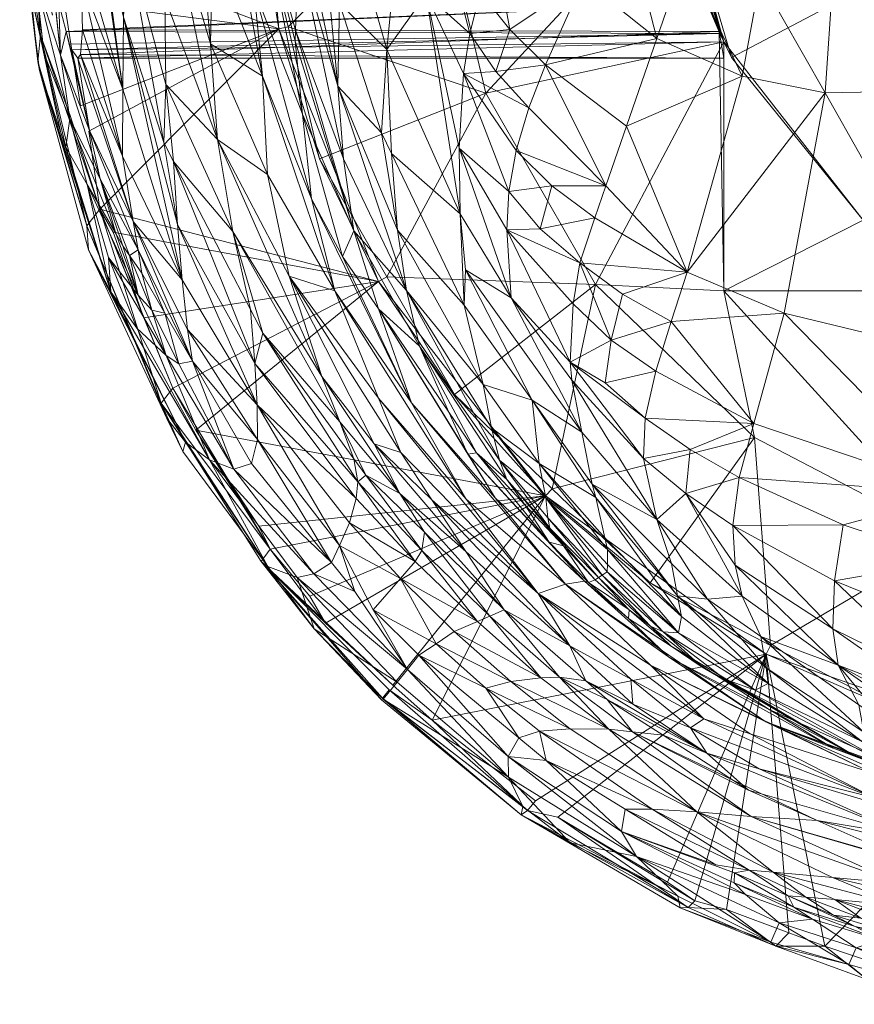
# Model space of a CAD drawing. Header units: millimetres. Extents: x -10 to 98, y -33 to 12.
# Tile 1 of 36: x -10.36 to -3.36, y -11.59 to -3.33. Entities that reach past the tile are written whole.
import ezdxf

# ---------------------------------------------------------------- set-up
doc = ezdxf.new("R2010")
doc.units = ezdxf.units.MM
doc.layers.add('G-IMPT', color=8, linetype='Continuous')

# ---------------------------------------------------------------- blocks, each defined once
blk = doc.blocks.new('AJsmall2 - 3D View - _3D__dwg_AJsmall_AJsmall_193151 - AJsmall_AJsmall_193151-193211-_3D_-3459-View 1')
at = {"layer": 'G-IMPT', "lineweight": 9}
mesh = blk.add_polyface(dxfattribs=at)
corners = [(-1.3865, -4.2969, 32.7485), (-2.0115, -4.05, 32.7485), (-2.0115, -4.05, 67.7485), (-4.1, -1.9615, 67.7485), (-4.0335, -2.0933, 75.7485), (-2.9292, -3.4584, 67.7485), (-2.9292, -3.4584, 75.7485), (-1.3865, -4.2969, 75.7485), (-0.05, 0, 78.4524), (0.3596, -4.4813, 75.7485), (-4.5313, -0.4096, 75.7485), (0.8382, -3.1616, 83.9323), (0.5147, -1.1854, 83.7394), (-0.0337, -1.6465, 83.5993), (0.1836, 0.837, 83.542), (0.0512, 1.4368, 83.468), (-1.0419, 0.5561, 83.1643), (-2.6097, -0.2569, 82.6862), (-3.2589, -0.4172, 82.4679), (-3.1851, -1.4362, 82.5617), (-0.6416, -1.9907, 83.4289), (-0.4514, -4.5914, 83.5704), (-1.2056, -4.6703, 83.3266), (-3.2501, -2.39, 82.5866), (-1.9125, -2.365, 83.0314), (-1.9781, -1.218, 82.9492), (-2.1559, -0.0346, 82.8258), (0.2651, -4.3564, 83.793), (-1.1839, 0.4417, 83.1248), (-3.5937, -4.2378, 82.5253), (-1.9866, -4.6268, 83.0739), (-1.2684, -2.2253, 83.2374), (-3.7894, -0.5482, 82.2896), (-3.7954, -1.4318, 82.3512), (-3.9453, -2.2506, 82.343), (-2.4006, 1.0393, 82.6698), (-1.7014, 2.9579, 82.809), (-3.5, 0.4894, 82.3309), (-3.8677, 1.3585, 82.1527), (-2.767, 2.1064, 82.5069), (-4.2877, 2.1732, 81.9407), (-4.1, -4.05, 67.7485), (-4.1, -4.05, 32.7485), (-4.3469, 1.3365, 75.7485), (-3.5084, 2.8792, 75.7485)]
mesh.append_faces([[corners[k] for k in face] for face in [(0, 1, 2), (3, 4, 5), (5, 4, 6), (5, 6, 2), (2, 6, 7), (8, 9, 7), (8, 4, 10), (6, 4, 8), (7, 6, 8), (11, 12, 13), (14, 15, 16), (17, 18, 19), (13, 20, 21), (22, 21, 20), (23, 24, 19), (19, 24, 25), (19, 25, 17), (17, 25, 26), (27, 11, 13), (21, 27, 13), (13, 12, 14), (13, 14, 16), (20, 13, 16), (20, 28, 26), (23, 29, 30), (23, 30, 24), (31, 24, 30), (24, 31, 25), (18, 32, 19), (19, 32, 33), (19, 33, 23), (23, 33, 34), (26, 25, 20), (20, 25, 31), (20, 31, 22), (22, 31, 30), (17, 26, 35), (16, 15, 36), (37, 18, 17), (37, 17, 35), (37, 35, 38), (38, 35, 39), (38, 39, 40), (26, 28, 35), (39, 35, 16), (39, 16, 36), (37, 32, 18), (41, 3, 5), (41, 5, 2), (2, 1, 41), (41, 1, 42), (8, 43, 44), (10, 43, 8)]])
mesh = blk.add_polyface(dxfattribs=at)
corners = [(-4.4992, -0.674, 44.7596), (-9.8024, -0.6234, 44.7432), (-9.7696, -1.025, 44.9268), (-9.7497, -1.21, 45.0339), (-9.6761, -1.6403, 45.4372), (-4.3553, -1.3093, 45.1066), (-4.2398, -1.6417, 45.439), (-9.6151, -1.8766, 45.8451), (-9.5856, -1.9813, 46.0525), (-4.1329, -1.892, 45.8373), (-7.9853, -0.8073, 67.9399), (-7.6915, -1.8654, 69.7916), (-7.6658, -1.175, 71.6694), (-8.0395, -1.515, 66.0025), (-7.6315, -2.5698, 67.8302), (-7.6949, -1.9577, 69.5406), (-8.3878, -1.193, 62.2185), (-7.9672, -2.2506, 64.057), (-8.3012, -0.4485, 64.1153), (-8.1526, 0.2565, 66.0107), (-7.8894, -0.1144, 69.8087), (-7.8321, -1.8545, 39.1485), (-9.6313, -1.6204, 39.1485), (-9.6627, -1.1628, 39.1485), (-8.0393, 0.4131, 39.1485), (-8.743, -0.8343, 58.4937), (-8.8914, 0.2966, 56.5501), (-8.7868, -1.5915, 56.7509), (-9.0687, -0.4071, 54.8176), (-9.1024, -1.098, 53.1627), (-8.4032, -1.9779, 60.3696), (-9.1346, -1.7559, 51.5867), (-8.7965, -2.8061, 53.2152), (-8.7772, -2.3189, 55.0811), (-8.345, -2.7823, 58.5953), (-8.5709, -0.0896, 60.3), (-9.6977, -0.6528, 39.1485), (-9.9016, -0.9407, 39.5719), (-9.8271, -0.3453, 39.3112), (-9.8369, -1.3419, 39.4614), (-9.7291, -1.7378, 39.378), (-9.8288, -1.9071, 39.7405), (-9.9566, -1.1219, 39.9668), (-10.0041, -0.3513, 40.2518), (-9.8506, -2.1271, 40.2935), (-9.9302, -1.4596, 40.7223), (-9.9555, -0.7514, 41.0408), (-8.0168, -0.7281, 34.2485), (-7.7529, -1.8356, 34.2485), (-9.1607, 0.7426, 52.8332), (-9.3291, -0.9463, 50.2215), (-9.6628, -2.0738, 44.1744), (-9.396, -0.6166, 49.637), (-9.4959, -0.8497, 48.6689), (-9.4926, -1.158, 48.4814), (-9.1384, -2.3584, 50.08), (-9.4919, -0.4637, 48.7788), (-9.8712, -1.4336, 42.5604), (-9.9855, 0.0865, 41.4177), (-9.7976, -2.0639, 42.2525), (-9.8748, -0.2858, 43.4011), (-9.4881, -1.436, 48.2808), (-4.2397, -1.6421, 48.0575), (-9.4773, -1.8618, 47.72), (-4.4565, -0.9127, 48.6398)]
mesh.append_faces([[corners[k] for k in face] for face in [(0, 1, 2), (3, 4, 5), (6, 4, 7), (7, 8, 9), (10, 11, 12), (13, 14, 10), (10, 14, 15), (10, 15, 11), (16, 17, 18), (18, 17, 13), (19, 13, 10), (12, 20, 10), (21, 22, 23), (21, 23, 24), (25, 26, 27), (27, 28, 29), (17, 16, 30), (31, 32, 29), (29, 33, 27), (27, 34, 25), (25, 34, 30), (25, 30, 35), (35, 30, 16), (36, 23, 37), (38, 36, 37), (23, 22, 39), (23, 39, 37), (37, 39, 40), (41, 42, 37), (37, 42, 43), (42, 41, 44), (45, 46, 43), (45, 43, 42), (45, 42, 44), (47, 48, 21), (47, 21, 24), (49, 50, 31), (31, 29, 49), (7, 4, 51), (4, 3, 51), (52, 53, 54), (52, 54, 55), (52, 55, 50), (50, 55, 31), (52, 56, 53), (57, 58, 46), (57, 46, 59), (59, 46, 45), (2, 1, 60), (2, 60, 57), (2, 57, 51), (61, 62, 63), (54, 53, 64)]])
mesh = blk.add_polyface(dxfattribs=at)
corners = [(-4.3553, -1.3093, 45.1066), (-4.4992, -0.674, 44.7596), (-9.7497, -1.21, 45.0339), (-4.2398, -1.6417, 45.439), (-9.6761, -1.6403, 45.4372), (-6.4855, -0.9039, 80.5948), (-6.6864, -0.2715, 79.9274), (-6.8156, -0.9106, 79.4111), (-6.3898, -0.5602, 80.8125), (-6.1415, -1.5466, 81.1972), (-6.0141, -1.1942, 81.3591), (-6.5941, -1.5619, 80.1041), (-6.281, -2.2278, 80.7685), (-6.2303, -1.8928, 80.9992), (-6.9239, -2.0269, 78.2032), (-6.3097, -3.4041, 79.6295), (-6.3196, -2.8531, 80.2372), (-5.9174, -3.5373, 80.9078), (-5.901, -3.217, 81.1699), (-5.8924, -1.8589, 81.4528), (-6.01, -2.2118, 81.2969), (-5.7348, -2.5162, 81.557), (-7.4328, -1.3032, 74.6913), (-7.3222, -1.6416, 75.1349), (-7.2835, -0.7622, 76.6496), (-6.9685, -2.7249, 76.5544), (-6.8848, -2.8996, 76.7417), (-5.852, -0.8417, 81.4833), (-6.2635, -0.2113, 81.011), (-7.6949, -1.9577, 69.5406), (-7.6315, -2.5698, 67.8302), (-7.2027, -3.5459, 69.5723), (-7.3349, -2.333, 73.4433), (-7.2883, -2.9427, 71.5608), (-6.7608, -4.0462, 73.219), (-6.8348, -3.5416, 75.0793), (-7.558, -3.2798, 65.846), (-7.2957, -3.7612, 66.7313), (-7.6915, -1.8654, 69.7916), (-7.6658, -1.175, 71.6694), (-7.6536, -0.8475, 72.56), (-7.6118, -0.4692, 73.413), (-7.3608, -4.0504, 64.0146), (-7.9672, -2.2506, 64.057), (-7.489, -2.9431, 34.2485), (-6.9944, -3.9718, 39.1485), (-7.8321, -1.8545, 39.1485), (-8.0168, -0.7281, 34.2485), (-6.523, -0.5916, 32.7485), (-7.7529, -1.8356, 34.2485), (-6.0942, -2.3913, 32.7485), (-6.9237, -3.9314, 34.2485), (-9.4881, -1.436, 48.2808), (-4.3553, -1.3093, 48.3903), (-4.2397, -1.6421, 48.0575), (-4.4565, -0.9127, 48.6398), (-9.4959, -0.8497, 48.6689), (-4.5285, -0.4094, 48.8019)]
mesh.append_faces([[corners[k] for k in face] for face in [(0, 1, 2), (3, 0, 4), (5, 6, 7), (8, 5, 9), (8, 9, 10), (11, 12, 13), (14, 15, 11), (16, 17, 18), (16, 18, 12), (16, 12, 11), (15, 16, 11), (19, 13, 20), (20, 13, 12), (21, 20, 12), (22, 23, 24), (14, 24, 23), (24, 14, 7), (11, 7, 14), (7, 11, 5), (5, 11, 13), (5, 13, 9), (9, 13, 19), (10, 9, 19), (23, 25, 14), (14, 25, 26), (15, 14, 26), (10, 27, 28), (10, 28, 8), (29, 30, 31), (25, 23, 32), (32, 23, 22), (33, 34, 32), (32, 34, 35), (32, 35, 25), (35, 26, 25), (30, 36, 37), (31, 30, 37), (38, 29, 31), (38, 31, 33), (38, 33, 39), (39, 33, 32), (39, 32, 40), (40, 32, 22), (40, 22, 41), (42, 36, 43), (44, 45, 46), (47, 48, 49), (49, 48, 50), (49, 50, 44), (44, 50, 51), (52, 53, 54), (53, 52, 55), (55, 56, 57)]])
mesh = blk.add_polyface(dxfattribs=at)
corners = [(-4.1378, -1.875, 47.6499), (-4.2397, -1.6421, 48.0575), (-4.1, -1.9615, 67.7485), (-4.3553, -1.3093, 48.3903), (-4.4565, -0.9127, 48.6398), (-4.5285, -0.4094, 48.8019), (-4.5313, -0.4096, 75.7485), (-4.0335, -2.0933, 75.7485), (-4.1329, -1.892, 45.8373), (-4.2398, -1.6417, 45.439), (-9.6151, -1.8766, 45.8451), (-9.5158, -2.1, 46.7485), (-4.1, -2.1, 46.7485), (-4.1, -1.9615, 45.9985), (-9.5669, -2.03, 46.2107), (-3.7954, -1.4318, 82.3512), (-3.7894, -0.5482, 82.2896), (-4.2448, -0.6606, 82.1364), (-4.3492, -1.0286, 82.1271), (-4.4239, -1.2447, 82.1082), (-3.9453, -2.2506, 82.343), (-4.662, -1.9332, 82.0478), (-4.9163, -2.6684, 81.9833), (-3.2501, -2.39, 82.5866), (-4.4051, -3.8927, 82.2213), (-5.0892, -3.1683, 81.9394), (-5.7348, -2.5162, 81.557), (-5.5943, -2.1558, 81.6683), (-6.01, -2.2118, 81.2969), (-5.8924, -1.8589, 81.4528), (-5.2751, -1.4434, 81.791), (-4.9616, -0.7567, 81.881), (-5.8393, -2.8734, 81.3892), (-5.901, -3.217, 81.1699), (-5.5414, -3.17, 81.6556), (-5.6396, -3.5297, 81.4804), (-6.281, -2.2278, 80.7685), (-5.1795, -3.4369, 81.8526), (-6.0141, -1.1942, 81.3591), (-5.6614, -0.4938, 81.5764), (-5.852, -0.8417, 81.4833), (-4.1, -1.9615, 32.7485), (-4.4992, -0.674, 32.7485), (-4.4992, -0.674, 44.7596), (-4.3553, -1.3093, 45.1066), (-9.4932, -2.0679, 47.106), (-9.4773, -1.8618, 47.72), (-4.1, -4.05, 32.7485), (-4.1, -4.05, 67.7485), (-5.1756, -3.9973, 32.7485), (-6.0942, -2.3913, 32.7485), (-6.523, -0.5916, 32.7485)]
mesh.append_faces([[corners[k] for k in face] for face in [(0, 1, 2), (1, 3, 2), (2, 3, 4), (2, 4, 5), (6, 2, 5), (2, 6, 7), (8, 9, 10), (11, 12, 13), (14, 13, 8), (15, 16, 17), (17, 18, 15), (15, 18, 19), (20, 15, 19), (20, 19, 21), (20, 21, 22), (23, 20, 24), (24, 20, 22), (24, 22, 25), (26, 27, 28), (28, 27, 29), (27, 26, 25), (27, 25, 22), (27, 22, 21), (29, 27, 30), (30, 27, 21), (31, 30, 21), (31, 21, 19), (31, 19, 18), (32, 33, 34), (34, 33, 35), (36, 33, 32), (26, 36, 32), (26, 32, 25), (25, 32, 34), (25, 34, 37), (38, 29, 30), (31, 39, 30), (30, 39, 40), (30, 40, 38), (13, 41, 8), (8, 41, 9), (42, 43, 41), (41, 43, 44), (41, 44, 9), (12, 45, 0), (0, 46, 1), (41, 13, 47), (47, 13, 12), (48, 12, 0), (48, 0, 2), (41, 49, 50), (41, 50, 42), (42, 50, 51)]])
mesh = blk.add_polyface(dxfattribs=at)
corners = [(-9.5158, -2.1, 46.7485), (-4.1, -1.9615, 45.9985), (-9.5669, -2.03, 46.2107), (-7.9672, -2.2506, 64.057), (-7.558, -3.2798, 65.846), (-8.0395, -1.515, 66.0025), (-7.6315, -2.5698, 67.8302), (-9.4283, -3.7075, 40.2926), (-9.8387, -2.2026, 40.4986), (-9.4418, -3.5046, 39.5448), (-9.8506, -2.1271, 40.2935), (-9.3326, -3.3641, 39.2161), (-9.8288, -1.9071, 39.7405), (-9.5796, -2.5802, 39.3043), (-7.8321, -1.8545, 39.1485), (-9.494, -2.4993, 39.1688), (-9.6313, -1.6204, 39.1485), (-6.9944, -3.9718, 39.1485), (-9.4255, -2.711, 39.1449), (-7.9267, -3.0756, 62.1692), (-8.4032, -1.9779, 60.3696), (-8.345, -2.7823, 58.5953), (-7.7443, -3.9268, 60.3489), (-7.3608, -4.0504, 64.0146), (-8.7965, -2.8061, 53.2152), (-8.7135, -2.9658, 53.4357), (-8.7772, -2.3189, 55.0811), (-8.2162, -3.5532, 56.8842), (-9.1024, -1.098, 53.1627), (-8.7868, -1.5915, 56.7509), (-9.9302, -1.4596, 40.7223), (-9.2407, -4.0583, 41.8489), (-9.6176, -2.8466, 42.4313), (-9.6631, -2.7141, 42.0339), (-8.6797, -3.4949, 51.8016), (-9.1346, -1.7559, 51.5867), (-8.6409, -3.9579, 50.1777), (-9.1384, -2.3584, 50.08), (-9.142, -2.9211, 48.673), (-7.489, -2.9431, 34.2485), (-7.7529, -1.8356, 34.2485), (-9.5845, -2.6085, 43.8175), (-9.4376, -3.1578, 43.5784), (-9.199, -3.5703, 45.0986), (-9.4178, -2.7054, 45.8242), (-9.0115, -3.7073, 46.8829), (-9.0513, -3.4677, 47.4284), (-9.5856, -1.9813, 46.0525), (-9.6151, -1.8766, 45.8451), (-9.4932, -2.0679, 47.106), (-9.4881, -1.436, 48.2808), (-9.4773, -1.8618, 47.72), (-9.6628, -2.0738, 44.1744), (-9.3296, -3.1122, 45.3833), (-9.8712, -1.4336, 42.5604), (-9.7976, -2.0639, 42.2525), (-4.1, -2.1, 46.7485), (-4.1378, -1.875, 47.6499)]
mesh.append_faces([[corners[k] for k in face] for face in [(0, 1, 2), (3, 4, 5), (5, 4, 6), (7, 8, 9), (9, 8, 10), (11, 12, 13), (10, 12, 9), (9, 12, 11), (14, 15, 16), (17, 11, 14), (14, 11, 18), (19, 20, 21), (19, 21, 22), (3, 20, 19), (3, 19, 23), (24, 25, 26), (27, 26, 25), (26, 27, 21), (28, 24, 26), (21, 29, 26), (30, 10, 8), (31, 32, 33), (31, 33, 8), (25, 24, 34), (34, 24, 35), (36, 34, 35), (36, 35, 37), (36, 37, 38), (39, 14, 40), (41, 42, 43), (44, 45, 46), (44, 47, 48), (46, 38, 49), (46, 49, 0), (46, 0, 44), (44, 0, 2), (50, 51, 38), (50, 38, 37), (38, 51, 49), (48, 52, 44), (44, 52, 53), (45, 44, 53), (54, 55, 41), (32, 42, 41), (55, 32, 41), (32, 55, 33), (33, 55, 30), (33, 30, 8), (52, 54, 41), (52, 41, 53), (53, 41, 43), (56, 0, 49), (57, 49, 51)]])
mesh = blk.add_polyface(dxfattribs=at)
corners = [(-4.6596, -5.968, 80.7849), (-5.2899, -5.2361, 80.1947), (-5.2034, -5.6704, 79.4328), (-5.3886, -4.648, 81.1077), (-5.3723, -4.7987, 80.9323), (-4.7734, -5.455, 81.5486), (-5.0926, -4.8209, 81.5558), (-4.7587, -5.1167, 81.8388), (-4.669, -4.7236, 82.0338), (-3.8481, -5.1624, 82.4284), (-4.3819, -5.3815, 82.0895), (-3.9689, -5.615, 82.3087), (-3.5937, -4.2378, 82.5253), (-4.5407, -4.3074, 82.1537), (-5.0449, -4.4629, 81.8022), (-4.4051, -3.8927, 82.2213), (-5.3071, -3.8163, 81.73), (-4.9474, -4.0777, 81.973), (-4.4178, -5.7496, 81.8235), (-5.3634, -4.1586, 81.5145), (-4.0226, -6.0164, 82.0697), (-3.2501, -2.39, 82.5866), (-4.5366, -6.3354, 79.9374), (-5.0892, -3.1683, 81.9394), (-5.1795, -3.4369, 81.8526), (-5.5414, -3.17, 81.6556), (-5.6396, -3.5297, 81.4804), (-5.9174, -3.5373, 80.9078), (-5.8835, -4.1089, 80.2977), (-5.7067, -4.9667, 78.8093), (-5.1732, -5.7838, 79.1231), (-5.9185, -5.6308, 71.7866), (-5.4447, -6.1875, 71.5865), (-5.5574, -6.0405, 72.4648), (-5.5921, -5.7852, 75.3074), (-5.0753, -6.2187, 77.248), (-5.6466, -5.4968, 77.1517), (-5.0975, -6.1204, 77.6719), (-5.5744, -5.9541, 73.4052), (-5.9791, -5.4701, 72.7584), (-5.5639, -6.1563, 70.138), (-6.2448, -5.4195, 68.4143), (-5.2675, -6.4841, 69.5277), (-4.7169, -6.4977, 34.2485), (-5.5941, -5.7674, 39.1485), (-5.5377, -5.7087, 34.2485), (-3.8418, -5.2794, 32.7485), (-5.1756, -3.9973, 32.7485), (-6.3585, -4.9197, 34.2485), (-4.1, -4.05, 32.7485), (-4.1, -2.1, 46.7485), (-4.1, -4.05, 67.7485), (-4.1, -1.9615, 32.7485)]
mesh.append_faces([[corners[k] for k in face] for face in [(0, 1, 2), (3, 4, 5), (1, 0, 4), (6, 7, 8), (8, 7, 9), (7, 10, 9), (9, 10, 11), (9, 12, 13), (9, 13, 8), (8, 13, 14), (8, 14, 6), (15, 16, 17), (5, 4, 0), (18, 5, 0), (16, 19, 14), (14, 19, 3), (14, 3, 6), (7, 6, 3), (7, 3, 5), (7, 5, 10), (10, 5, 18), (10, 18, 11), (11, 18, 20), (16, 14, 17), (17, 14, 13), (17, 13, 15), (15, 13, 12), (15, 12, 21), (2, 22, 0), (15, 23, 24), (15, 24, 16), (25, 26, 24), (3, 19, 27), (27, 19, 16), (27, 16, 26), (26, 16, 24), (1, 4, 28), (28, 4, 3), (1, 29, 2), (30, 2, 29), (31, 32, 33), (34, 35, 36), (36, 35, 37), (36, 37, 30), (33, 38, 39), (30, 29, 36), (40, 41, 42), (43, 44, 45), (46, 43, 45), (46, 45, 47), (45, 48, 47), (49, 50, 51), (47, 49, 46), (49, 47, 52)]])
mesh = blk.add_polyface(dxfattribs=at)
corners = [(-7.2027, -3.5459, 69.5723), (-6.651, -4.5148, 71.2377), (-6.7608, -4.0462, 73.219), (-7.2883, -2.9427, 71.5608), (-7.2957, -3.7612, 66.7313), (-6.9955, -4.2016, 67.5944), (-6.7184, -4.9889, 65.7483), (-7.558, -3.2798, 65.846), (-7.3608, -4.0504, 64.0146), (-9.3326, -3.3641, 39.2161), (-9.2191, -3.558, 39.1485), (-8.964, -4.2753, 39.1485), (-8.7201, -4.866, 39.1621), (-9.4418, -3.5046, 39.5448), (-8.773, -5.1141, 40.2766), (-9.4283, -3.7075, 40.2926), (-8.8189, -4.9923, 39.5016), (-6.9944, -3.9718, 39.1485), (-8.7135, -2.9658, 53.4357), (-8.0694, -4.205, 55.1476), (-8.2162, -3.5532, 56.8842), (-7.966, -4.4039, 55.4223), (-7.3196, -5.1486, 57.6673), (-7.9267, -3.0756, 62.1692), (-7.7443, -3.9268, 60.3489), (-6.9938, -4.9505, 62.1118), (-8.345, -2.7823, 58.5953), (-7.4694, -4.769, 58.5688), (-8.8964, -4.2112, 45.8366), (-9.0094, -4.087, 45.0359), (-8.775, -4.593, 45.1316), (-9.2407, -4.0583, 41.8489), (-9.0207, -4.3616, 43.4534), (-9.2582, -3.7711, 43.4592), (-9.4376, -3.1578, 43.5784), (-9.6176, -2.8466, 42.4313), (-8.9791, -3.9024, 46.4386), (-9.0827, -3.7543, 45.8183), (-9.14, -3.6724, 45.4751), (-9.199, -3.5703, 45.0986), (-9.8387, -2.2026, 40.4986), (-8.6139, -5.3188, 41.9044), (-8.6693, -4.6618, 46.0155), (-8.7857, -4.2381, 46.6517), (-8.6409, -3.9579, 50.1777), (-8.0122, -5.0044, 51.3882), (-8.6797, -3.4949, 51.8016), (-8.0321, -4.6591, 53.3112), (-8.5977, -4.3742, 48.5935), (-9.0513, -3.4677, 47.4284), (-8.5547, -4.6389, 46.9062), (-9.0115, -3.7073, 46.8829), (-9.142, -2.9211, 48.673), (-6.9237, -3.9314, 34.2485), (-7.489, -2.9431, 34.2485), (-9.3296, -3.1122, 45.3833)]
mesh.append_faces([[corners[k] for k in face] for face in [(0, 1, 2), (0, 2, 3), (0, 4, 5), (1, 0, 5), (5, 4, 6), (4, 7, 6), (6, 7, 8), (9, 10, 11), (9, 11, 12), (13, 14, 15), (16, 13, 9), (16, 9, 12), (17, 11, 10), (17, 10, 9), (17, 12, 11), (18, 19, 20), (20, 19, 21), (20, 21, 22), (8, 23, 24), (8, 24, 25), (26, 20, 27), (26, 27, 24), (28, 29, 30), (31, 32, 33), (31, 33, 34), (31, 34, 35), (36, 37, 28), (28, 37, 29), (29, 37, 38), (29, 38, 39), (31, 40, 15), (29, 39, 34), (29, 34, 33), (30, 29, 33), (30, 33, 32), (41, 31, 15), (28, 42, 43), (28, 43, 36), (44, 45, 46), (46, 45, 47), (47, 19, 18), (47, 18, 46), (48, 49, 50), (50, 49, 51), (50, 51, 43), (43, 51, 36), (44, 52, 49), (44, 49, 48), (53, 17, 54), (55, 38, 37), (51, 55, 37), (51, 37, 36), (55, 39, 38)]])
mesh = blk.add_polyface(dxfattribs=at)
corners = [(-5.6396, -3.5297, 81.4804), (-5.901, -3.217, 81.1699), (-5.9174, -3.5373, 80.9078), (-5.8835, -4.1089, 80.2977), (-5.3886, -4.648, 81.1077), (-6.3196, -2.8531, 80.2372), (-6.3097, -3.4041, 79.6295), (-6.2643, -3.8741, 78.9453), (-5.2899, -5.2361, 80.1947), (-5.7067, -4.9667, 78.8093), (-6.8848, -2.8996, 76.7417), (-6.2764, -4.1702, 78.1036), (-6.1185, -4.8348, 76.5307), (-6.8348, -3.5416, 75.0793), (-6.7608, -4.0462, 73.219), (-5.7636, -5.8462, 70.8738), (-5.4447, -6.1875, 71.5865), (-5.9185, -5.6308, 71.7866), (-5.5574, -6.0405, 72.4648), (-5.9791, -5.4701, 72.7584), (-5.5744, -5.9541, 73.4052), (-5.5921, -5.7852, 75.3074), (-6.0474, -5.1972, 74.6949), (-5.6466, -5.4968, 77.1517), (-6.651, -4.5148, 71.2377), (-6.9955, -4.2016, 67.5944), (-6.405, -5.068, 69.2923), (-6.1735, -5.4077, 69.9579), (-6.2448, -5.4195, 68.4143), (-6.7184, -4.9889, 65.7483), (-6.0164, -5.7848, 67.6086), (-5.6564, -6.5877, 62.3556), (-6.259, -5.7976, 64.0265), (-6.9938, -4.9505, 62.1118), (-6.8081, -5.4059, 61.1491), (-6.5483, -5.8017, 60.2519), (-5.5639, -6.1563, 70.138), (-5.2675, -6.4841, 69.5277), (-5.4269, -6.5094, 66.135), (-7.3608, -4.0504, 64.0146), (-6.8162, -5.7485, 58.4487), (-7.1003, -5.5965, 56.8788), (-6.6105, -6.0739, 57.4198), (-6.263, -6.2364, 59.2665), (-7.0302, -5.3333, 59.3897), (-6.6303, -6.2283, 56.2559), (-6.3585, -4.9197, 34.2485), (-5.5377, -5.7087, 34.2485), (-5.5941, -5.7674, 39.1485), (-6.9944, -3.9718, 39.1485), (-6.9237, -3.9314, 34.2485), (-5.1756, -3.9973, 32.7485), (-6.0942, -2.3913, 32.7485)]
mesh.append_faces([[corners[k] for k in face] for face in [(0, 1, 2), (3, 4, 2), (3, 2, 5), (5, 6, 3), (3, 6, 7), (8, 3, 7), (8, 7, 9), (6, 10, 11), (6, 11, 7), (7, 11, 9), (12, 13, 14), (15, 16, 17), (17, 18, 19), (19, 20, 21), (19, 21, 22), (22, 21, 23), (9, 11, 12), (13, 12, 11), (13, 11, 10), (24, 25, 26), (24, 26, 27), (12, 23, 9), (23, 12, 22), (14, 22, 12), (22, 14, 19), (19, 14, 24), (19, 24, 17), (17, 24, 27), (17, 27, 15), (27, 26, 28), (25, 28, 26), (25, 29, 30), (25, 30, 28), (31, 32, 33), (33, 34, 31), (31, 34, 35), (15, 27, 36), (36, 27, 28), (37, 28, 30), (38, 30, 29), (38, 29, 32), (32, 29, 39), (32, 39, 33), (40, 41, 42), (40, 43, 44), (44, 43, 35), (34, 44, 35), (42, 41, 45), (46, 47, 48), (46, 48, 49), (46, 49, 50), (51, 46, 50), (51, 50, 52)]])
mesh = blk.add_polyface(dxfattribs=at)
corners = [(-8.635, -5.3978, 40.2771), (-8.773, -5.1141, 40.2766), (-8.8189, -4.9923, 39.5016), (-9.4418, -3.5046, 39.5448), (-7.904, -6.2163, 39.2041), (-7.9792, -6.3186, 39.567), (-7.9228, -6.3608, 40.3451), (-8.7201, -4.866, 39.1621), (-8.527, -5.2187, 39.1485), (-7.9992, -6.0239, 39.1485), (-5.5941, -5.7674, 39.1485), (-6.9944, -3.9718, 39.1485), (-7.3196, -5.1486, 57.6673), (-7.4694, -4.769, 58.5688), (-8.2162, -3.5532, 56.8842), (-6.8162, -5.7485, 58.4487), (-7.0302, -5.3333, 59.3897), (-7.1003, -5.5965, 56.8788), (-7.966, -4.4039, 55.4223), (-7.2006, -5.4583, 56.71), (-6.9938, -4.9505, 62.1118), (-7.7443, -3.9268, 60.3489), (-6.8081, -5.4059, 61.1491), (-8.7857, -4.2381, 46.6517), (-8.6693, -4.6618, 46.0155), (-8.5547, -4.6389, 46.9062), (-8.2082, -5.5439, 45.4703), (-7.3894, -6.3273, 47.8571), (-8.0591, -5.4989, 47.4522), (-8.4131, -5.4667, 43.6216), (-8.6139, -5.3188, 41.9044), (-8.775, -4.593, 45.1316), (-9.0207, -4.3616, 43.4534), (-9.2407, -4.0583, 41.8489), (-9.4283, -3.7075, 40.2926), (-7.5362, -6.4229, 45.7852), (-8.8964, -4.2112, 45.8366), (-7.1696, -5.6523, 55.6677), (-8.0101, -5.2966, 49.4445), (-8.5977, -4.3742, 48.5935), (-6.6303, -6.2283, 56.2559), (-6.6862, -6.319, 55.0113), (-7.1824, -5.7898, 54.5533), (-8.0694, -4.205, 55.1476), (-8.0321, -4.6591, 53.3112), (-8.0122, -5.0044, 51.3882), (-8.6409, -3.9579, 50.1777), (-7.3218, -6.1843, 50.0694), (-7.2381, -5.9938, 52.2932)]
mesh.append_faces([[corners[k] for k in face] for face in [(0, 1, 2), (3, 2, 1), (4, 5, 2), (2, 5, 6), (2, 6, 0), (2, 7, 4), (4, 7, 8), (4, 8, 9), (10, 4, 9), (10, 9, 8), (10, 8, 11), (11, 8, 7), (12, 13, 14), (15, 16, 13), (13, 12, 15), (15, 12, 17), (12, 18, 19), (12, 19, 17), (20, 21, 22), (21, 13, 16), (21, 16, 22), (23, 24, 25), (25, 24, 26), (26, 27, 28), (26, 28, 25), (6, 29, 30), (6, 30, 0), (0, 30, 1), (31, 32, 29), (29, 32, 33), (29, 33, 30), (30, 34, 1), (29, 35, 26), (29, 26, 31), (31, 26, 24), (31, 24, 36), (17, 19, 37), (38, 39, 25), (38, 25, 28), (38, 28, 27), (40, 17, 37), (41, 37, 42), (18, 43, 44), (45, 46, 39), (45, 39, 38), (45, 38, 47), (47, 38, 27), (47, 48, 45), (45, 48, 42), (45, 42, 44), (44, 42, 37), (44, 37, 18), (18, 37, 19)]])
mesh = blk.add_polyface(dxfattribs=at)
corners = [(-1.3865, -4.2969, 75.7485), (0.3596, -4.4813, 75.7485), (0.3596, -4.4813, 32.7485), (-1.3865, -4.2969, 32.7485), (-2.0115, -4.05, 67.7485), (-2.1108, -5.7493, 83.0497), (-1.9866, -4.6268, 83.0739), (-3.5937, -4.2378, 82.5253), (-1.3138, -7.1156, 83.2069), (-2.2583, -6.85, 82.8761), (-2.2801, -7.3269, 82.6056), (0.4055, -5.7472, 83.8319), (0.5477, -7.224, 83.8279), (1.3179, -6.4814, 84.0842), (1.3814, -6.8432, 84.0857), (0.976, -7.09, 83.9686), (1.528, -7.6791, 84.089), (-0.4514, -4.5914, 83.5704), (-1.2056, -4.6703, 83.3266), (-0.3978, -5.9096, 83.5901), (-1.2434, -5.8916, 83.3268), (-0.3681, -7.2633, 83.5228), (-3.8481, -5.1624, 82.4284), (-3.9689, -5.615, 82.3087), (-3.0968, -6.0111, 82.6861), (-2.1936, -6.3104, 83.0115), (-4.0226, -6.0164, 82.0697), (-3.1842, -6.8835, 82.1914), (-3.1694, -6.4813, 82.5033), (-4.0039, -6.3486, 81.7157), (-3.9448, -6.6091, 81.3013), (-3.1389, -7.1877, 81.7717), (0.2651, -4.3564, 83.793), (0.9465, -3.9114, 83.9666), (-3.7872, -6.9485, 80.3798), (-2.9654, -7.5215, 80.7726), (-2.2676, -7.5229, 82.4148), (1.4568, -6.3229, 32.7485), (0.6781, -7.9668, 34.2485), (-0.3856, -6.4913, 32.7485), (-1.5802, -7.7693, 34.2485), (-2.2009, -6.1338, 32.7485), (-2.6972, -7.5493, 34.2485), (-3.707, -7.0235, 34.2485), (-3.8418, -5.2794, 32.7485), (-4.1, -4.05, 32.7485), (1.9115, -4.05, 32.7485), (-2.0115, -4.05, 32.7485), (1.9115, -4.05, 67.7485)]
mesh.append_faces([[corners[k] for k in face] for face in [(0, 1, 2), (3, 4, 0), (3, 0, 2), (5, 6, 7), (8, 9, 10), (11, 12, 13), (14, 15, 16), (15, 14, 13), (12, 15, 13), (17, 18, 19), (19, 18, 20), (21, 19, 20), (20, 8, 21), (5, 22, 23), (5, 23, 24), (5, 24, 25), (5, 7, 22), (26, 27, 28), (29, 30, 31), (29, 31, 27), (23, 26, 24), (24, 26, 28), (24, 28, 25), (32, 11, 13), (33, 32, 13), (32, 17, 11), (11, 17, 19), (11, 19, 12), (12, 19, 21), (31, 30, 34), (34, 35, 31), (20, 18, 6), (20, 6, 5), (8, 20, 5), (8, 5, 25), (8, 25, 9), (9, 25, 28), (10, 9, 28), (10, 28, 27), (36, 27, 31), (37, 38, 39), (39, 40, 41), (40, 42, 41), (41, 42, 43), (41, 43, 44), (41, 44, 45), (46, 37, 2), (2, 37, 39), (2, 39, 3), (3, 39, 41), (3, 41, 47), (47, 41, 45), (1, 48, 2)]])
mesh = blk.add_polyface(dxfattribs=at)
corners = [(-4.4178, -5.7496, 81.8235), (-4.0039, -6.3486, 81.7157), (-4.0226, -6.0164, 82.0697), (-3.1842, -6.8835, 82.1914), (-4.6596, -5.968, 80.7849), (-3.9448, -6.6091, 81.3013), (-4.5366, -6.3354, 79.9374), (-4.2349, -6.6362, 80.1657), (-3.7872, -6.9485, 80.3798), (-5.1512, -6.4538, 72.9591), (-5.1791, -6.4716, 72.1799), (-4.8918, -6.7231, 71.9438), (-4.4868, -6.6075, 79.052), (-3.7277, -7.3412, 78.4161), (-4.478, -6.9166, 76.1017), (-3.8354, -7.3971, 76.2645), (-4.6074, -6.9077, 74.0464), (-4.7126, -6.8614, 73.0105), (-4.2798, -7.2055, 72.8404), (-4.0903, -7.3068, 74.0079), (-5.1187, -6.4331, 73.8688), (-5.0759, -6.4059, 75.0622), (-5.0757, -6.3441, 75.784), (-3.0193, -7.9362, 73.6134), (-4.5418, -7.0293, 71.6562), (-3.7195, -7.5607, 70.9119), (-5.2034, -5.6704, 79.4328), (-5.1732, -5.7838, 79.1231), (-4.4537, -6.7794, 78.1013), (-5.0975, -6.1204, 77.6719), (-5.0753, -6.2187, 77.248), (-3.7439, -7.2114, 79.4363), (-4.8792, -7.3049, 60.8207), (-5.39, -7.0264, 59.5411), (-4.8611, -7.5145, 58.9754), (-4.8984, -6.7984, 70.5508), (-4.2652, -7.6396, 62.3589), (-4.7141, -7.1874, 64.7252), (-5.6564, -6.5877, 62.3556), (-4.5621, -7.1191, 68.4204), (-3.7458, -7.6644, 67.2697), (-5.4269, -6.5094, 66.135), (-5.2675, -6.4841, 69.5277), (-5.2326, -6.4961, 71.0011), (-4.7169, -6.4977, 34.2485), (-3.707, -7.0235, 34.2485), (-3.7447, -7.0957, 39.1485), (-5.5941, -5.7674, 39.1485), (-3.8418, -5.2794, 32.7485)]
mesh.append_faces([[corners[k] for k in face] for face in [(0, 1, 2), (2, 1, 3), (0, 4, 5), (0, 5, 1), (4, 6, 7), (4, 7, 5), (5, 7, 8), (9, 10, 11), (7, 6, 12), (13, 14, 15), (15, 14, 16), (16, 17, 18), (16, 18, 19), (16, 19, 15), (9, 17, 20), (20, 17, 16), (20, 16, 21), (14, 21, 16), (21, 14, 22), (18, 23, 19), (9, 11, 17), (17, 11, 24), (17, 24, 18), (23, 18, 24), (23, 24, 25), (6, 26, 12), (12, 26, 27), (28, 12, 27), (28, 27, 29), (28, 29, 30), (8, 7, 31), (31, 7, 12), (31, 12, 13), (13, 12, 28), (13, 28, 14), (14, 28, 30), (14, 30, 22), (32, 33, 34), (35, 24, 11), (36, 37, 38), (36, 38, 32), (39, 25, 35), (35, 25, 24), (37, 40, 41), (41, 40, 39), (41, 39, 42), (35, 42, 39), (42, 35, 43), (11, 43, 35), (43, 11, 10), (44, 45, 46), (44, 46, 47), (45, 44, 48)]])
mesh = blk.add_polyface(dxfattribs=at)
corners = [(-6.9619, -7.4639, 39.6569), (-6.9068, -7.395, 39.3362), (-5.7466, -8.4079, 39.4066), (-6.5445, -7.6498, 39.1485), (-5.7836, -8.3746, 40.504), (-6.9555, -7.4741, 40.3811), (-5.798, -8.4424, 39.9519), (-6.9703, -7.4785, 39.8743), (-7.5355, -6.8846, 40.3821), (-7.9228, -6.3608, 40.3451), (-7.9792, -6.3186, 39.567), (-7.904, -6.2163, 39.2041), (-7.571, -6.6105, 39.1485), (-7.439, -6.836, 39.2298), (-6.8746, -7.3547, 39.1485), (-5.9039, -8.1264, 44.0116), (-6.8398, -7.3323, 43.9803), (-5.9085, -7.9553, 45.9619), (-6.6566, -7.1059, 48.1069), (-6.7519, -7.2236, 45.9608), (-6.5112, -7.0086, 50.3761), (-6.0944, -7.381, 50.3835), (-5.8846, -7.3265, 52.7322), (-6.3597, -6.9071, 52.7427), (-5.8173, -7.7985, 48.0436), (-5.5941, -5.7674, 39.1485), (-6.6105, -6.0739, 57.4198), (-5.9421, -6.7254, 58.158), (-6.8162, -5.7485, 58.4487), (-6.263, -6.2364, 59.2665), (-7.6781, -6.4523, 43.8384), (-7.039, -6.7241, 48.0137), (-7.1924, -6.571, 47.9763), (-7.5362, -6.4229, 45.7852), (-7.3894, -6.3273, 47.8571), (-8.2082, -5.5439, 45.4703), (-8.4131, -5.4667, 43.6216), (-6.8117, -6.4623, 52.59), (-6.1658, -6.8227, 55.257), (-6.6303, -6.2283, 56.2559), (-7.1696, -5.6523, 55.6677), (-6.6862, -6.319, 55.0113), (-7.1824, -5.7898, 54.5533), (-7.2381, -5.9938, 52.2932), (-6.0606, -6.777, 56.6208), (-7.3218, -6.1843, 50.0694)]
mesh.append_faces([[corners[k] for k in face] for face in [(0, 1, 2), (1, 3, 2), (4, 5, 6), (6, 5, 7), (2, 6, 0), (8, 9, 10), (10, 7, 8), (8, 7, 5), (11, 12, 13), (11, 13, 10), (10, 13, 14), (10, 1, 0), (15, 16, 5), (17, 18, 19), (5, 4, 15), (15, 17, 19), (15, 19, 16), (20, 21, 22), (20, 22, 23), (21, 20, 18), (21, 18, 24), (3, 14, 25), (14, 13, 25), (25, 13, 12), (25, 12, 11), (26, 27, 28), (28, 27, 29), (8, 5, 16), (8, 16, 30), (8, 30, 9), (18, 31, 19), (19, 32, 33), (33, 32, 34), (35, 33, 34), (30, 36, 9), (30, 16, 19), (30, 19, 33), (36, 30, 33), (37, 23, 38), (23, 37, 20), (39, 40, 41), (41, 42, 43), (27, 26, 44), (44, 26, 39), (44, 39, 38), (38, 39, 41), (38, 41, 37), (43, 37, 41), (45, 34, 32), (31, 18, 20), (31, 20, 37), (31, 37, 45), (45, 37, 43)]])
mesh = blk.add_polyface(dxfattribs=at)
corners = [(-5.5574, -6.0405, 72.4648), (-5.4447, -6.1875, 71.5865), (-5.1791, -6.4716, 72.1799), (-5.1187, -6.4331, 73.8688), (-5.0759, -6.4059, 75.0622), (-5.5921, -5.7852, 75.3074), (-5.5744, -5.9541, 73.4052), (-5.1512, -6.4538, 72.9591), (-5.0757, -6.3441, 75.784), (-5.0753, -6.2187, 77.248), (-5.39, -7.0264, 59.5411), (-5.9421, -6.7254, 58.158), (-5.2565, -7.3194, 57.7487), (-4.8611, -7.5145, 58.9754), (-5.7466, -8.4079, 39.4066), (-5.4921, -8.4621, 39.1485), (-4.3986, -9.2192, 39.5236), (-5.6781, -8.3256, 39.1485), (-6.5445, -7.6498, 39.1485), (-5.798, -8.4424, 39.9519), (-4.4855, -9.1253, 40.6202), (-5.3887, -8.6785, 40.5289), (-5.7836, -8.3746, 40.504), (-5.2326, -6.4961, 71.0011), (-5.5639, -6.1563, 70.138), (-5.2675, -6.4841, 69.5277), (-4.8792, -7.3049, 60.8207), (-5.6564, -6.5877, 62.3556), (-5.7636, -5.8462, 70.8738), (-4.7141, -7.1874, 64.7252), (-5.4269, -6.5094, 66.135), (-6.259, -5.7976, 64.0265), (-6.5483, -5.8017, 60.2519), (-6.263, -6.2364, 59.2665), (-6.0164, -5.7848, 67.6086), (-4.9563, -8.5837, 45.822), (-4.9251, -8.3952, 47.7939), (-5.5882, -7.9876, 48.0263), (-5.9085, -7.9553, 45.9619), (-5.8173, -7.7985, 48.0436), (-6.6566, -7.1059, 48.1069), (-5.9039, -8.1264, 44.0116), (-4.83, -8.7929, 43.9728), (-5.4781, -7.2885, 56.4901), (-5.6324, -7.2958, 55.2019), (-5.0645, -7.7258, 54.9248), (-5.6453, -7.7404, 50.2954), (-5.3862, -7.7211, 52.5744), (-6.0944, -7.381, 50.3835), (-5.8846, -7.3265, 52.7322), (-6.0606, -6.777, 56.6208), (-6.1658, -6.8227, 55.257), (-6.3597, -6.9071, 52.7427), (-4.6995, -8.3945, 49.8842), (-4.8649, -7.7467, 56.117), (-5.0765, -7.4753, 57.6413), (-5.5941, -5.7674, 39.1485), (-3.7447, -7.0957, 39.1485)]
mesh.append_faces([[corners[k] for k in face] for face in [(0, 1, 2), (3, 4, 5), (6, 3, 5), (3, 6, 7), (4, 8, 5), (5, 8, 9), (2, 7, 0), (0, 7, 6), (10, 11, 12), (10, 12, 13), (14, 15, 16), (17, 14, 18), (19, 20, 21), (19, 21, 22), (16, 19, 14), (23, 24, 25), (10, 26, 27), (1, 28, 24), (1, 24, 23), (2, 1, 23), (27, 29, 30), (27, 30, 31), (27, 32, 10), (10, 32, 33), (10, 33, 11), (25, 34, 30), (35, 36, 37), (35, 37, 38), (37, 39, 38), (38, 39, 40), (41, 22, 21), (41, 21, 42), (42, 35, 38), (42, 38, 41), (43, 44, 45), (46, 47, 48), (48, 47, 49), (50, 51, 44), (50, 44, 43), (11, 50, 43), (11, 43, 12), (51, 52, 44), (44, 52, 49), (44, 49, 45), (45, 49, 47), (48, 39, 46), (46, 39, 37), (46, 37, 53), (45, 54, 43), (55, 43, 54), (43, 55, 12), (18, 56, 57), (57, 17, 18)]])
mesh = blk.add_polyface(dxfattribs=at)
corners = [(-1.3138, -7.1156, 83.2069), (-2.2801, -7.3269, 82.6056), (-1.3193, -7.6723, 82.9798), (-2.2676, -7.5229, 82.4148), (-3.1389, -7.1877, 81.7717), (-2.9654, -7.5215, 80.7726), (-2.7327, -7.6837, 80.8839), (-2.1375, -7.8937, 81.6485), (-2.0368, -7.9831, 81.0967), (-1.1343, -8.2971, 81.9805), (-3.1842, -6.8835, 82.1914), (-2.2359, -7.6809, 82.1851), (-1.2564, -8.0775, 82.5634), (-2.9239, -7.7491, 79.7411), (-3.7872, -6.9485, 80.3798), (-1.9175, -8.3602, 72.927), (-2.8175, -8.0097, 69.9909), (-2.3446, -8.1728, 69.4386), (-2.474, -8.1543, 76.2556), (-3.0193, -7.9362, 73.6134), (-1.0872, -8.6142, 75.8994), (-2.0173, -8.1879, 79.9778), (-2.0958, -8.2422, 78.781), (-4.0903, -7.3068, 74.0079), (-3.8354, -7.3971, 76.2645), (-2.9371, -7.8298, 78.6369), (-3.7277, -7.3412, 78.4161), (-3.7439, -7.2114, 79.4363), (-1.0324, -8.415, 81.4038), (-3.7195, -7.5607, 70.9119), (-3.1831, -7.8836, 70.4177), (-2.8429, -8.2976, 62.0259), (-4.3777, -7.7143, 60.1931), (-3.8014, -8.0582, 59.5978), (-2.5501, -8.1893, 66.825), (-1.3638, -8.4455, 68.1671), (-1.8434, -8.3456, 68.8533), (-1.8595, -8.4504, 64.6281), (-0.8978, -8.4826, 67.4021), (-4.2652, -7.6396, 62.3589), (-3.8787, -7.7635, 63.3654), (-2.8584, -8.0905, 66.0221), (-1.7025, -8.6807, 60.5785), (-2.5623, -8.6171, 58.2744), (-4.2422, -7.9256, 58.4381), (-3.8921, -8.2363, 56.6809), (-3.3162, -8.4915, 56.0874), (-3.7458, -7.6644, 67.2697), (-1.5959, -7.8492, 39.1485), (-3.2513, -9.5446, 39.1485), (-3.7447, -7.0957, 39.1485), (-1.5802, -7.7693, 34.2485), (-2.6972, -7.5493, 34.2485), (-3.707, -7.0235, 34.2485)]
mesh.append_faces([[corners[k] for k in face] for face in [(0, 1, 2), (2, 1, 3), (4, 5, 6), (4, 6, 7), (7, 6, 8), (9, 7, 8), (3, 1, 10), (3, 4, 11), (11, 4, 7), (12, 11, 7), (13, 5, 14), (6, 5, 13), (15, 16, 17), (18, 19, 15), (15, 20, 18), (21, 8, 6), (6, 13, 21), (21, 13, 22), (23, 19, 18), (23, 18, 24), (24, 18, 25), (24, 25, 26), (26, 25, 27), (21, 28, 8), (19, 29, 15), (15, 29, 30), (15, 30, 16), (14, 27, 13), (13, 27, 25), (13, 25, 22), (22, 25, 18), (31, 32, 33), (34, 35, 36), (37, 38, 34), (39, 31, 40), (41, 40, 31), (34, 41, 37), (31, 37, 41), (37, 31, 42), (42, 31, 33), (42, 33, 43), (43, 33, 44), (43, 44, 45), (43, 45, 46), (34, 36, 17), (34, 17, 47), (34, 47, 41), (47, 17, 16), (47, 16, 30), (48, 49, 50), (51, 48, 52), (52, 48, 50), (52, 50, 53)]])
mesh = blk.add_polyface(dxfattribs=at)
corners = [(-4.3777, -7.7143, 60.1931), (-4.8611, -7.5145, 58.9754), (-4.2422, -7.9256, 58.4381), (-3.8014, -8.0582, 59.5978), (-5.2565, -7.3194, 57.7487), (-5.0765, -7.4753, 57.6413), (-4.6085, -7.776, 57.2618), (-4.8792, -7.3049, 60.8207), (-4.2652, -7.6396, 62.3589), (-2.8429, -8.2976, 62.0259), (-3.8921, -8.2363, 56.6809), (-4.3986, -9.2192, 39.5236), (-4.0774, -9.236, 39.1485), (-3.6631, -9.5442, 39.6247), (-3.5534, -9.4318, 39.1485), (-5.4921, -8.4621, 39.1485), (-4.5723, -9.0072, 39.1485), (-4.3422, -9.1633, 39.2474), (-3.7047, -9.5116, 40.6991), (-4.4855, -9.1253, 40.6202), (-4.4645, -9.2238, 40.0612), (-5.798, -8.4424, 39.9519), (-3.8787, -7.7635, 63.3654), (-4.7141, -7.1874, 64.7252), (-3.7458, -7.6644, 67.2697), (-3.1831, -7.8836, 70.4177), (-4.5621, -7.1191, 68.4204), (-3.7195, -7.5607, 70.9119), (-2.8584, -8.0905, 66.0221), (-4.0106, -8.9282, 47.4642), (-4.9563, -8.5837, 45.822), (-4.013, -9.0138, 46.5458), (-3.5128, -9.2178, 46.4514), (-4.1668, -8.8614, 47.5282), (-4.9251, -8.3952, 47.7939), (-4.83, -8.7929, 43.9728), (-3.6337, -9.3497, 44.0005), (-3.9171, -9.1124, 45.6623), (-5.3887, -8.6785, 40.5289), (-3.3562, -9.3166, 45.6612), (-3.6853, -8.9227, 49.2208), (-4.3244, -8.4186, 51.9245), (-4.6995, -8.3945, 49.8842), (-3.8868, -8.9076, 48.3631), (-3.5596, -9.1212, 47.2795), (-4.8649, -7.7467, 56.117), (-3.8697, -8.4579, 53.9991), (-3.3162, -8.4915, 56.0874), (-5.0645, -7.7258, 54.9248), (-5.3862, -7.7211, 52.5744), (-5.6453, -7.7404, 50.2954), (-5.5882, -7.9876, 48.0263), (-3.7447, -7.0957, 39.1485)]
mesh.append_faces([[corners[k] for k in face] for face in [(0, 1, 2), (0, 2, 3), (1, 4, 2), (2, 4, 5), (2, 5, 6), (7, 1, 0), (8, 7, 0), (8, 0, 9), (10, 2, 6), (11, 12, 13), (13, 12, 14), (15, 16, 17), (11, 17, 12), (15, 17, 11), (18, 19, 20), (20, 19, 21), (13, 18, 20), (13, 20, 11), (11, 20, 21), (8, 22, 23), (24, 25, 26), (26, 25, 27), (22, 28, 23), (23, 28, 24), (29, 30, 31), (29, 31, 32), (33, 34, 30), (35, 18, 36), (36, 37, 35), (35, 38, 19), (35, 19, 18), (39, 31, 37), (37, 31, 30), (37, 30, 35), (40, 41, 42), (43, 40, 42), (43, 29, 44), (45, 6, 5), (46, 47, 45), (45, 47, 10), (45, 10, 6), (48, 49, 41), (41, 49, 50), (41, 50, 42), (42, 51, 34), (42, 34, 43), (43, 34, 33), (41, 46, 48), (45, 48, 46), (12, 17, 52), (52, 17, 16), (52, 16, 15), (52, 14, 12)]])
mesh = blk.add_polyface(dxfattribs=at)
corners = [(-2.256, -9.3911, 49.1017), (-2.67, -9.3432, 48.2128), (-2.2054, -9.5168, 47.497), (-2.9501, -9.3109, 47.6115), (-3.1777, -9.2846, 47.123), (-2.5747, -9.4698, 46.9349), (-2.9977, -9.3805, 46.5231), (-2.2714, -9.5901, 46.2004), (-2.7879, -9.4924, 45.8234), (-2.3418, -9.7302, 44.3361), (-3.3162, -8.4915, 56.0874), (-2.4855, -8.8597, 55.2314), (-1.2873, -9.0079, 56.7173), (-2.5623, -8.6171, 58.2744), (-3.6631, -9.5442, 39.6247), (-3.5534, -9.4318, 39.1485), (-3.2513, -9.5446, 39.1485), (-3.0518, -9.6972, 40.8429), (-2.8979, -9.8229, 39.7598), (-2.7635, -9.7095, 39.1485), (-2.1042, -10.0318, 39.9384), (-2.0112, -9.9932, 41.072), (-3.7047, -9.5116, 40.6991), (-3.5128, -9.2178, 46.4514), (-3.5596, -9.1212, 47.2795), (-4.0106, -8.9282, 47.4642), (-1.926, -9.9003, 42.792), (-2.9896, -9.5575, 44.112), (-3.6337, -9.3497, 44.0005), (-3.3562, -9.3166, 45.6612), (-3.9171, -9.1124, 45.6623), (-4.013, -9.0138, 46.5458), (-2.6107, -9.2061, 50.309), (-3.1879, -8.9691, 50.9299), (-3.6853, -8.9227, 49.2208), (-3.8697, -8.4579, 53.9991), (-2.6312, -9.0181, 52.7374), (-2.0166, -8.9878, 54.6419), (-4.3244, -8.4186, 51.9245), (-3.8868, -8.9076, 48.3631), (-3.4118, -9.1344, 48.0527), (-3.1676, -9.1544, 48.7783), (-1.3956, -9.3839, 51.205), (-1.5959, -7.8492, 39.1485), (-3.7447, -7.0957, 39.1485)]
mesh.append_faces([[corners[k] for k in face] for face in [(0, 1, 2), (3, 4, 5), (5, 4, 6), (5, 6, 7), (7, 6, 8), (7, 8, 9), (1, 3, 2), (2, 3, 5), (10, 11, 12), (13, 10, 12), (14, 15, 16), (17, 14, 18), (18, 14, 16), (18, 16, 19), (19, 20, 18), (18, 20, 21), (18, 21, 17), (17, 22, 14), (23, 24, 25), (6, 4, 24), (6, 24, 23), (8, 6, 23), (26, 9, 27), (28, 22, 17), (28, 17, 27), (27, 17, 21), (27, 9, 8), (27, 8, 29), (27, 29, 28), (28, 29, 30), (8, 23, 29), (29, 23, 31), (32, 33, 34), (35, 36, 37), (34, 33, 38), (39, 24, 40), (34, 39, 40), (34, 40, 41), (34, 41, 32), (32, 41, 0), (37, 11, 35), (35, 11, 10), (40, 24, 4), (40, 4, 3), (41, 40, 3), (41, 3, 1), (41, 1, 0), (33, 32, 42), (33, 42, 36), (33, 36, 38), (38, 36, 35), (43, 19, 16), (44, 16, 15)]])
blk = doc.blocks.new('AJsmall2 - 3D View - _3D__dwg_AJsmall_AJsmall_193151 - AJsmall_AJsmall_193151-193215-_3D_-3460-View 1')
blk.add_blockref('AJsmall2 - 3D View - _3D__dwg_AJsmall_AJsmall_193151 - AJsmall_AJsmall_193151-193211-_3D_-3459-View 1', (45.0534, 31.5467))
blk = doc.blocks.new('AJsmall2 - 3D View - _3D__dwg-3456-View 1')
at = {"extrusion": (0, 1, 0)}
blk.add_blockref('AJsmall2 - 3D View - _3D__dwg_AJsmall_AJsmall_193151 - AJsmall_AJsmall_193151-193215-_3D_-3460-View 1', (0, 0), dxfattribs=at)
blk = doc.blocks.new('AJsmall2 - 3D View - _3D__dwg_AJsmall_AJsmall_193151 - AJsmall_AJsmall_193151-193215-_3D_-V1-View 1')
blk.add_blockref('AJsmall2 - 3D View - _3D__dwg_AJsmall_AJsmall_193151 - AJsmall_AJsmall_193151-193211-_3D_-3459-View 1', (45.0534, 31.5467))

msp = doc.modelspace()

# ---------------------------------------------------------------- block references
at = {"layer": 'G-IMPT', "lineweight": 9, "extrusion": (0, -1, 0), "zscale": -1, "rotation": 180}
msp.add_blockref('AJsmall2 - 3D View - _3D__dwg-3456-View 1', (-45.4129, -5.3451, 33.1024), dxfattribs=at)
at = {"layer": 'G-IMPT', "lineweight": 9}
msp.add_blockref('AJsmall2 - 3D View - _3D__dwg_AJsmall_AJsmall_193151 - AJsmall_AJsmall_193151-193215-_3D_-V1-View 1', (-45.4129, -33.1024, -35.642), dxfattribs=at)

doc.saveas('drawing.dxf')
